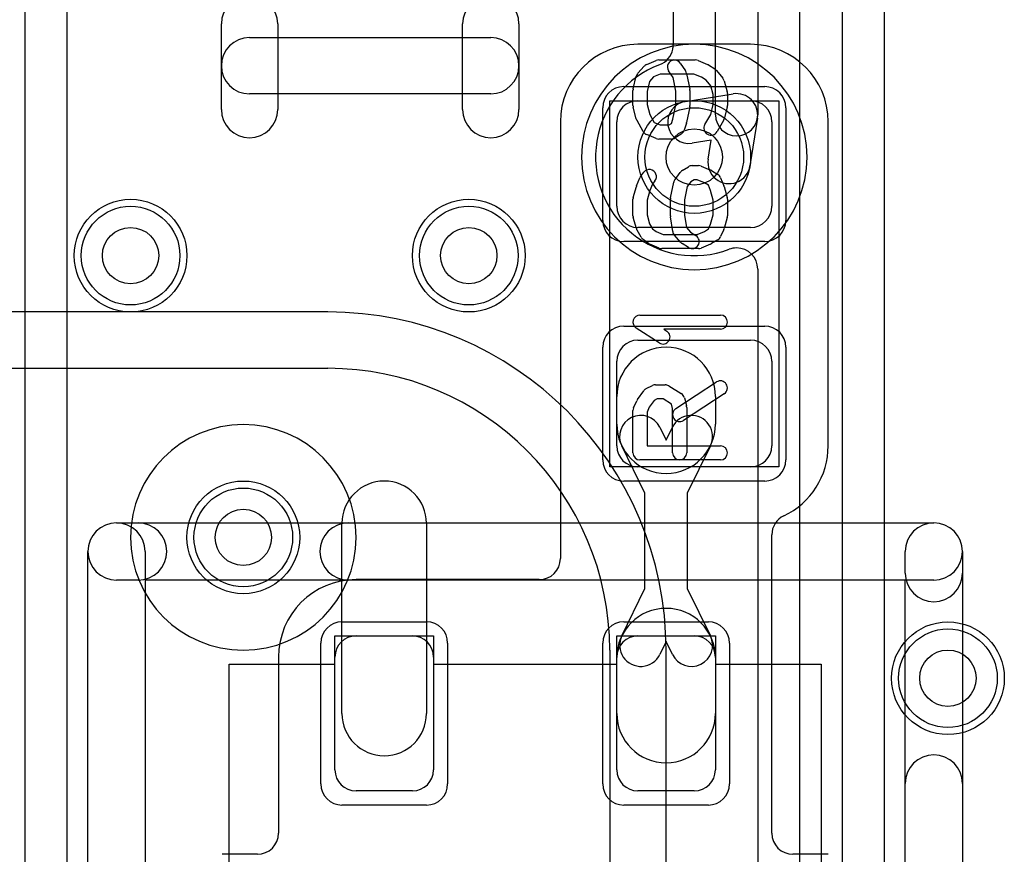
# Model space of a CAD drawing. Extents: x 0 to 20.5, y -0.5 to 20.
# Tile 16 of 20: x 14.7 to 18.2, y 5.4 to 8.3. Entities that reach past the tile are written whole.
import ezdxf

# ---------------------------------------------------------------- set-up
doc = ezdxf.new("R2010")
doc.units = 0
for name, color, linetype in [('Hole', 1, 'CONTINUOUS'), ('L1', 3, 'CONTINUOUS'), ('L2', 3, 'CONTINUOUS'), ('L3', 3, 'CONTINUOUS'), ('L4', 3, 'CONTINUOUS'), ('MetalMask-A', 176, 'CONTINUOUS'), ('PartsArea-A', 111, 'CONTINUOUS'), ('PartsSilk-A', 221, 'CONTINUOUS'), ('Resist-A', 2, 'CONTINUOUS'), ('Resist-B', 2, 'CONTINUOUS'), ('Silk-A', 140, 'CONTINUOUS')]:
    doc.layers.add(name, color=color, linetype=linetype)

msp = doc.modelspace()

# ---------------------------------------------------------------- linework, layer by layer
at = {"layer": 'Hole'}
for centre in [(17.1, 7.85), (15.1, 7.5), (16.3, 7.5), (15.5, 6.5), (18, 6)]:
    msp.add_circle(centre, 0.1, dxfattribs=at)
at = {"layer": 'L1'}
for p, q in [((17.3, 8.25004), (16.9, 8.25004)), ((16.9, 8.05), (17.3, 8.05)), ((16.62496, 7.975), (16.62496, 6.42504)), ((16.825, 7.675), (16.825, 7.975)), ((17.375, 7.975), (17.375, 7.675)), ((17.57504, 6.825), (17.57504, 7.975)), ((17.3, 7.6), (16.9, 7.6)), ((16.9, 7.2), (17.3, 7.2)), ((16.825, 6.825), (16.825, 7.125)), ((17.375, 7.125), (17.375, 6.825)), ((16.825, 6.90192), (16.825, 7)), ((17.175, 7), (17.175, 6.90192)), ((16.97755, 6.89093), (17, 6.84506)), ((17, 6.84506), (17.02245, 6.89093)), ((16.925, 6.65704), (16.84281, 6.82499)), ((17.15719, 6.82499), (17.075, 6.65704)), ((17.3, 6.75), (16.9, 6.75)), ((16.925, 6.31796), (16.925, 6.65704)), ((17.075, 6.65704), (17.075, 6.31796)), ((15.85, 5.875), (15.85, 6.55)), ((16.15, 6.55), (16.15, 5.875)), ((17.37504, 5.45004), (17.37504, 6.50874)), ((16.54996, 6.35004), (15.9, 6.35004)), ((16.84281, 6.15001), (16.925, 6.31796)), ((17.075, 6.31796), (17.15719, 6.15001)), ((15.9, 6.15), (16.1, 6.15)), ((16.9, 6.15), (17.1, 6.15)), ((17, 6.12994), (16.97755, 6.08407)), ((17.02245, 6.08407), (17, 6.12994)), ((15.62496, 6.075), (15.62496, 5.45004)), ((15.825, 5.675), (15.825, 6.075)), ((16.175, 6.075), (16.175, 5.675)), ((16.825, 5.675), (16.825, 6.075)), ((16.825, 5.875), (16.825, 6.07308)), ((17.175, 6.075), (17.175, 5.675)), ((17.175, 6.07308), (17.175, 5.875)), ((16.1, 5.6), (15.9, 5.6)), ((17.1, 5.6), (16.9, 5.6)), ((15.54996, 5.37504), (15.425, 5.37504)), ((17.575, 5.37504), (17.45004, 5.37504))]:
    msp.add_line(p, q, dxfattribs=at)
for centre in [(17.1, 7.85), (15.1, 7.5), (16.3, 7.5), (15.5, 6.5), (18, 6)]:
    msp.add_circle(centre, 0.2, dxfattribs=at)
for centre, radius, start, end in [((16.9, 7.975), 0.27504, 90, 180), ((17.3, 7.975), 0.27504, 0, 90), ((16.9, 7.975), 0.075, 90, 180), ((17.3, 7.975), 0.075, 0, 90), ((16.9, 7.675), 0.075, 180, -90), ((17.3, 7.675), 0.075, -90, 0), ((16.9, 7.125), 0.075, 90, 180), ((17.3, 7.125), 0.075, 0, 90), ((17, 7), 0.175, 0, 180), ((16.91018, 6.85796), 0.075, 26.07652, -153.924), ((17.08982, 6.85796), 0.075, -26.07652, 153.924), ((17, 6.90192), 0.175, 180, 0), ((16.9, 6.825), 0.075, 180, -90), ((17.3, 6.825), 0.075, -90, 0), ((17.29998, 6.825), 0.27506, -64.61627, 0), ((16, 6.55), 0.15, 0, 180), ((17.45004, 6.50874), 0.075, 115.38288, 180), ((16.54996, 6.42504), 0.075, -90, 0), ((15.9, 6.075), 0.27504, 90, 180), ((17, 6.07308), 0.175, 0, 180), ((15.9, 6.075), 0.075, 90, 180), ((16.1, 6.075), 0.075, 0, 90), ((16.9, 6.075), 0.075, 90, 180), ((16.91018, 6.11704), 0.075, 153.92348, -26.076), ((17.08982, 6.11704), 0.075, -153.92348, 26.076), ((17.1, 6.075), 0.075, 0, 90), ((16, 5.875), 0.15, 180, 0), ((17, 5.875), 0.175, 180, 0), ((15.9, 5.675), 0.075, 180, -90), ((16.1, 5.675), 0.075, -90, 0), ((16.9, 5.675), 0.075, 180, -90), ((17.1, 5.675), 0.075, -90, 0), ((15.54996, 5.45004), 0.075, -90, 0), ((17.45004, 5.45004), 0.075, 180, -90)]:
    msp.add_arc(centre, radius, start, end, dxfattribs=at)
at = {"layer": 'L2'}
for p, q in [((14.725, 13.65644), (14.725, 3.11421)), ((14.87504, 3.11421), (14.87504, 13.57185))]:
    msp.add_line(p, q, dxfattribs=at)
for centre in [(15.1, 7.5), (16.3, 7.5), (15.5, 6.5), (18, 6)]:
    msp.add_circle(centre, 0.2, dxfattribs=at)
for start, end in [(90, -90), (-90, 90)]:
    msp.add_arc((17.1, 7.85), 0.40004, start, end, dxfattribs=at)
at = {"layer": 'L3'}
for centre in [(15.1, 7.5), (16.3, 7.5), (15.5, 6.5), (18, 6)]:
    msp.add_circle(centre, 0.2, dxfattribs=at)
for start, end in [(90, -90), (-90, 90)]:
    msp.add_arc((17.1, 7.85), 0.40004, start, end, dxfattribs=at)
at = {"layer": 'L4'}
for p, q in [((17.02496, 10.43579), (17.02496, 8.24768)), ((17.175, 8), (17.175, 10.43578)), ((17.325, 10.43578), (17.325, 8)), ((17.475, 2.97639), (17.475, 10.43578)), ((17.625, 10.43578), (17.625, 2.97639)), ((17.77504, 2.97639), (17.77504, 10.43578)), ((17.06907, 8.0476), (17.2384, 8.0741)), ((17.3241, 7.9884), (17.2976, 7.81907)), ((17.16, 7.91), (17.09227, 7.8994)), ((17.1494, 7.84227), (17.16, 7.91)), ((17.32496, 7.45228), (17.32496, 2.97639)), ((15.8, 7.30004), (13.91421, 7.30004)), ((13.91421, 7.1), (15.8, 7.1)), ((16.8, 6.1), (16.8, 3.3)), ((17.00004, 3.3), (17.00004, 6.1))]:
    msp.add_line(p, q, dxfattribs=at)
for centre in [(17.1, 7.85), (15.1, 7.5), (16.3, 7.5), (15.5, 6.5), (18, 6)]:
    msp.add_circle(centre, 0.2, dxfattribs=at)
for centre, radius, start, end in [((16.94999, 8.24768), 0.07497, -11.30843, 0), ((16.94994, 8.24769), 0.07502, -68.20143, -11.30843), ((17.09994, 7.84997), 0.35004, 110.66333, -69.3315), ((16.94996, 8.24764), 0.07497, -69.33394, -68.20143), ((17.25, 8), 0.075, -8.89717, 98.89717), ((17.08067, 7.9735), 0.075, 98.89717, -81.10541), ((17.25, 8), 0.075, 180, 0), ((17.2235, 7.83067), 0.075, 171.10283, -8.89459), ((17.24995, 7.45232), 0.07497, 90, 110.66876), ((17.24995, 7.45228), 0.07501, 0, 90), ((15.8, 6.1), 1.20004, 0, 90), ((15.8, 6.1), 1, 0, 90), ((15.5, 6.5), 0.40004, 90, -90), ((15.5, 6.5), 0.40004, -90, 90)]:
    msp.add_arc(centre, radius, start, end, dxfattribs=at)
at = {"layer": 'MetalMask-A'}
for p, q in [((16.9, 8.05), (17.3, 8.05)), ((16.825, 7.675), (16.825, 7.975)), ((17.375, 7.975), (17.375, 7.675)), ((17.3, 7.6), (16.9, 7.6)), ((16.9, 7.2), (17.3, 7.2)), ((16.825, 6.825), (16.825, 7.125)), ((17.375, 7.125), (17.375, 6.825)), ((17.3, 6.75), (16.9, 6.75)), ((15.9, 6.15), (16.1, 6.15)), ((16.9, 6.15), (17.1, 6.15)), ((15.825, 5.675), (15.825, 6.075)), ((16.175, 6.075), (16.175, 5.675)), ((16.825, 5.675), (16.825, 6.075)), ((17.175, 6.075), (17.175, 5.675)), ((16.1, 5.6), (15.9, 5.6)), ((17.1, 5.6), (16.9, 5.6))]:
    msp.add_line(p, q, dxfattribs=at)
for centre, start, end in [((16.9, 7.975), 90, 180), ((17.3, 7.975), 0, 90), ((16.9, 7.675), 180, -90), ((17.3, 7.675), -90, 0), ((16.9, 7.125), 90, 180), ((17.3, 7.125), 0, 90), ((16.9, 6.825), 180, -90), ((17.3, 6.825), -90, 0), ((15.9, 6.075), 90, 180), ((16.1, 6.075), 0, 90), ((16.9, 6.075), 90, 180), ((17.1, 6.075), 0, 90), ((15.9, 5.675), 180, -90), ((16.1, 5.675), -90, 0), ((16.9, 5.675), 180, -90), ((17.1, 5.675), -90, 0)]:
    msp.add_arc(centre, 0.075, start, end, dxfattribs=at)
at = {"layer": 'PartsArea-A'}
for p, q in [((16.8, 6.75), (16.8, 8.05)), ((16.8, 8.05), (17.4, 8.05)), ((17.4, 8.05), (17.4, 6.75)), ((17.4, 6.75), (16.8, 6.75)), ((15.825, 6.05), (15.825, 6.15)), ((15.825, 6.15), (16.175, 6.15)), ((16.175, 6.15), (16.175, 6.05)), ((16.825, 6.05), (16.825, 6.15)), ((16.825, 6.15), (17.175, 6.15)), ((17.175, 6.15), (17.175, 6.05)), ((15.45, 5.175), (15.45, 6.05)), ((15.45, 6.05), (15.825, 6.05)), ((16.175, 6.05), (16.825, 6.05)), ((17.175, 6.05), (17.55, 6.05)), ((17.55, 6.05), (17.55, 5.175))]:
    msp.add_line(p, q, dxfattribs=at)
at = {"layer": 'PartsSilk-A'}
for p, q in [((16.93113, 8.17864), (16.96446, 8.19252)), ((16.97407, 8.19444), (17.1037, 8.19444)), ((17.05043, 8.18331), (17.06895, 8.15554)), ((17.11331, 8.19252), (17.14665, 8.17864)), ((17.15029, 8.17676), (17.17251, 8.16287)), ((16.89983, 8.14717), (16.92205, 8.17217)), ((16.97907, 8.14444), (16.95563, 8.13468)), ((17.0987, 8.14444), (16.97907, 8.14444)), ((17.02461, 8.13192), (17.00883, 8.15557)), ((17.07266, 8.14657), (17.08377, 8.09101)), ((17.12553, 8.13327), (17.0987, 8.14444)), ((17.17878, 8.15729), (17.201, 8.12951)), ((16.88316, 8.09217), (16.89427, 8.13662)), ((16.94129, 8.11854), (16.93241, 8.08303)), ((16.95563, 8.13468), (16.94129, 8.11854)), ((17.03426, 8.08363), (17.02461, 8.13192)), ((17.1424, 8.12273), (17.12553, 8.13327)), ((17.15882, 8.1022), (17.1424, 8.12273)), ((17.20552, 8.12076), (17.21663, 8.08187)), ((16.88241, 8.03333), (16.88241, 8.08611)), ((16.93241, 8.08303), (16.93241, 8.03661)), ((17.03426, 8.03581), (17.03426, 8.08363)), ((17.08426, 8.08611), (17.08426, 8.03333)), ((17.16759, 8.0715), (17.15882, 8.1022)), ((17.16759, 8.03661), (17.16759, 8.0715)), ((17.21759, 8.075), (17.21759, 8.03333)), ((16.93241, 8.03661), (16.94184, 8.00125)), ((17.02386, 7.9838), (17.03426, 8.03581)), ((17.15816, 8.00125), (17.16759, 8.03661)), ((16.89436, 7.98523), (16.88325, 8.02689)), ((16.94184, 8.00125), (16.95822, 7.97258)), ((17.08377, 8.02843), (17.07266, 7.97288)), ((17.13755, 7.96518), (17.15816, 8.00125)), ((17.21675, 8.02689), (17.20564, 7.98523)), ((16.91903, 7.94038), (16.89681, 7.97927)), ((16.95822, 7.97258), (16.97907, 7.96389)), ((17.01135, 7.96389), (17.01946, 7.96896)), ((17.01946, 7.96896), (17.02386, 7.9838)), ((17.07212, 7.97068), (17.06471, 7.94568)), ((17.20319, 7.97927), (17.18097, 7.94038)), ((16.97907, 7.96389), (17.01135, 7.96389)), ((17.05399, 7.93158), (17.03177, 7.91769)), ((16.96445, 7.91581), (16.93112, 7.9297)), ((17.01852, 7.91389), (16.97407, 7.91389)), ((16.91011, 7.78229), (16.92122, 7.79618)), ((17.03176, 7.77044), (17.05028, 7.79544)), ((17.05713, 7.80176), (17.07935, 7.81564)), ((17.09259, 7.81944), (17.11481, 7.81944)), ((17.12442, 7.81752), (17.15776, 7.80364)), ((17.1614, 7.80176), (17.18362, 7.78787)), ((16.89531, 7.74817), (16.90642, 7.77595)), ((16.96026, 7.76494), (16.95147, 7.75395)), ((17.01623, 7.7049), (17.02734, 7.76046)), ((17.08764, 7.76187), (17.07527, 7.74517)), ((17.09976, 7.76944), (17.08764, 7.76187)), ((17.10981, 7.76944), (17.09976, 7.76944)), ((17.13664, 7.75827), (17.10981, 7.76944)), ((17.15019, 7.7498), (17.13664, 7.75827)), ((17.19358, 7.77595), (17.20469, 7.74817)), ((16.88337, 7.70687), (16.89448, 7.74576)), ((16.94221, 7.73079), (16.93241, 7.6965)), ((16.95147, 7.75395), (16.94221, 7.73079)), ((17.07527, 7.74517), (17.06574, 7.69752)), ((17.15779, 7.73079), (17.15019, 7.7498)), ((17.16759, 7.6965), (17.15779, 7.73079)), ((17.20552, 7.74576), (17.21663, 7.70687)), ((16.88241, 7.64167), (16.88241, 7.7)), ((16.93241, 7.6965), (16.93241, 7.64517)), ((17.01574, 7.64167), (17.01574, 7.7)), ((17.06574, 7.69752), (17.06574, 7.64342)), ((17.16759, 7.64517), (17.16759, 7.6965)), ((17.21759, 7.7), (17.21759, 7.64167)), ((16.89448, 7.59591), (16.88337, 7.6348)), ((16.93241, 7.64517), (16.94167, 7.61275)), ((17.02339, 7.58541), (17.01598, 7.63819)), ((17.06574, 7.64342), (17.07186, 7.59985)), ((17.15792, 7.61133), (17.16759, 7.64517)), ((17.21663, 7.6348), (17.20552, 7.59591)), ((16.91182, 7.56504), (16.89701, 7.59004)), ((16.94167, 7.61275), (16.95231, 7.5948)), ((16.95231, 7.5948), (16.96435, 7.58577)), ((16.96435, 7.58577), (16.99019, 7.575)), ((17.07186, 7.59985), (17.08667, 7.58318)), ((17.08667, 7.58318), (17.10584, 7.5712)), ((17.10981, 7.575), (17.13664, 7.58618)), ((17.13664, 7.58618), (17.15063, 7.59492)), ((17.15063, 7.59492), (17.15792, 7.61133)), ((17.20433, 7.59263), (17.19322, 7.56763)), ((16.93685, 7.54389), (16.91833, 7.55778)), ((16.99019, 7.575), (17.10981, 7.575)), ((17.05168, 7.54728), (17.02946, 7.57228)), ((17.18362, 7.55658), (17.1614, 7.54269)), ((16.97558, 7.52692), (16.94224, 7.54081)), ((17.11481, 7.525), (16.98519, 7.525)), ((17.07934, 7.5288), (17.05712, 7.54269)), ((17.15776, 7.54081), (17.12442, 7.52692)), ((16.90741, 7.28889), (17.19259, 7.28889)), ((16.9753, 7.19013), (16.89382, 7.24291)), ((17.19259, 7.23889), (16.99199, 7.23889)), ((16.99199, 7.23889), (17.00248, 7.23209)), ((16.92956, 7.02792), (16.95178, 7.03903)), ((16.96296, 7.04167), (16.9963, 7.04167)), ((17.00955, 7.03787), (17.05399, 7.01009)), ((17.03447, 6.95703), (17.17891, 7.05148)), ((16.8983, 6.9897), (16.92052, 7.02026)), ((16.96886, 6.99167), (16.95737, 6.98593)), ((16.98913, 6.99167), (16.96886, 6.99167)), ((17.01913, 6.97292), (16.98913, 6.99167)), ((17.20627, 7.00964), (17.06183, 6.91519)), ((17.0649, 6.99533), (17.07231, 6.96755)), ((16.88456, 6.96015), (16.89567, 6.98515)), ((16.94029, 6.96243), (16.93241, 6.9447)), ((16.95737, 6.98593), (16.94029, 6.96243)), ((17.02315, 6.95783), (17.01913, 6.97292)), ((17.02315, 6.8), (17.02315, 6.95783)), ((17.07315, 6.96111), (17.07315, 6.8)), ((16.88241, 6.8), (16.88241, 6.95)), ((16.93241, 6.9447), (16.93241, 6.825)), ((16.93241, 6.825), (17.19259, 6.825)), ((17.19259, 6.775), (16.90741, 6.775)), ((15.05, 6.5516), (17.95, 6.5516)), ((14.9484, 3.55), (14.9484, 6.45)), ((18.0516, 6.45), (18.0516, 3.55)), ((17.8484, 6.3484), (15.1516, 6.3484)), ((15.1516, 6.3484), (15.1516, 3.55)), ((17.8484, 3.6516), (17.8484, 6.3484))]:
    msp.add_line(p, q, dxfattribs=at)
for centre, radius, start, end in [((16.94074, 8.15556), 0.025, 112.60576, 138.36931), ((16.97407, 8.16944), 0.025, 90, 112.60888), ((17.02963, 8.16944), 0.025, 33.69642, -146.30041), ((17.1037, 8.16944), 0.025, 67.39424, 90), ((17.13704, 8.15556), 0.025, 57.99462, 67.39722), ((16.91852, 8.13056), 0.025, 138.37217, 165.96679), ((17.04815, 8.14167), 0.025, 11.30544, 33.69959), ((17.15926, 8.14167), 0.025, 38.66697, 57.98998), ((17.18148, 8.11389), 0.025, 15.94854, 38.65478), ((16.90741, 8.08611), 0.025, 165.96932, 180), ((17.05926, 8.08611), 0.025, 0, 11.30795), ((17.19259, 8.075), 0.025, 0, 15.94345), ((16.90741, 8.03333), 0.025, 180, -165.06773), ((17.05926, 8.03333), 0.025, -11.30544, 0), ((17.19259, 8.03333), 0.025, -14.92551, 0), ((16.91852, 7.99167), 0.025, -165.07449, -150.25829), ((17.04815, 7.97778), 0.025, -16.49948, -11.30993), ((17.15926, 7.95278), 0.025, 150.26649, -29.74171), ((17.18148, 7.99167), 0.025, -29.73351, -14.93227), ((16.94074, 7.95278), 0.025, -150.26649, -112.62353), ((17.04074, 7.95278), 0.025, -57.99462, -16.50982), ((16.97407, 7.93889), 0.025, -112.62691, -90), ((17.01852, 7.93889), 0.025, -90, -57.98998), ((16.94074, 7.78056), 0.025, -38.66697, 141.34522), ((17.07037, 7.78056), 0.025, 121.98594, 143.47387), ((17.09259, 7.79444), 0.025, 90, 121.98594), ((17.11481, 7.79444), 0.025, 67.39424, 90), ((17.14815, 7.78056), 0.025, 57.99462, 67.39424), ((16.92963, 7.76667), 0.025, 141.33303, 158.2071), ((17.05185, 7.75556), 0.025, 143.47387, 168.69456), ((17.17037, 7.76667), 0.025, 21.7929, 57.99462), ((16.91852, 7.73889), 0.025, 158.2071, 164.05146), ((17.18148, 7.73889), 0.025, 15.94854, 21.7929), ((16.90741, 7.7), 0.025, 164.05146, 180), ((17.04074, 7.7), 0.025, 168.69456, 180), ((17.19259, 7.7), 0.025, 0, 15.94854), ((16.90741, 7.64167), 0.025, 180, -164.05146), ((17.04074, 7.64167), 0.025, 180, -171.99953), ((17.19259, 7.64167), 0.025, -15.94854, 0), ((16.91852, 7.60278), 0.025, -164.05146, -149.36248), ((17.04815, 7.58889), 0.025, -171.99953, -138.37217), ((17.18148, 7.60278), 0.025, -23.95086, -15.94854), ((16.93333, 7.57778), 0.025, -149.36248, -126.8699), ((17.07037, 7.56389), 0.025, -138.37217, -122.00538), ((17.09259, 7.55), 0.025, -122.00538, 57.98998), ((17.17037, 7.57778), 0.025, -57.99462, -23.95086), ((16.95185, 7.56389), 0.025, -126.8699, -112.60576), ((16.98519, 7.55), 0.025, -112.60576, -90), ((17.11481, 7.55), 0.025, -90, -67.39424), ((17.14815, 7.56389), 0.025, -67.39424, -57.99462), ((16.90741, 7.26389), 0.025, 90, -122.93381), ((17.19259, 7.26389), 0.025, -90, 90), ((16.98889, 7.21111), 0.025, -122.93354, 57.06619), ((16.94074, 7.00556), 0.025, 116.56505, 143.97932), ((16.96296, 7.01667), 0.025, 90, 116.56505), ((16.9963, 7.01667), 0.025, 57.99462, 90), ((17.19259, 7.03056), 0.025, -56.81854, 123.18086), ((16.91852, 6.975), 0.025, 143.98274, 156.03964), ((17.04074, 6.98889), 0.025, 14.92551, 57.98998), ((16.90741, 6.95), 0.025, 156.04915, 180), ((17.04815, 6.93611), 0.025, 123.18146, -56.81914), ((17.04815, 6.96111), 0.025, 0, 14.93527), ((17.19259, 6.8), 0.025, -90, 90), ((16.90741, 6.8), 0.025, 180, -90), ((17.04815, 6.8), 0.025, 180, 0), ((15.05, 6.45), 0.1016, 90, 180), ((17.95, 6.45), 0.1016, 0, 90)]:
    msp.add_arc(centre, radius, start, end, dxfattribs=at)
at = {"layer": 'Resist-A'}
for p, q in [((16.85, 8.1), (17.35, 8.1)), ((16.775, 7.625), (16.775, 8.025)), ((17.425, 8.025), (17.425, 7.625)), ((17.35, 7.55), (16.85, 7.55)), ((16.85, 7.25), (17.35, 7.25)), ((16.775, 6.775), (16.775, 7.175)), ((17.425, 7.175), (17.425, 6.775)), ((17.35, 6.7), (16.85, 6.7)), ((15.85, 6.2), (16.15, 6.2)), ((16.85, 6.2), (17.15, 6.2)), ((15.775, 5.625), (15.775, 6.125)), ((16.225, 6.125), (16.225, 5.625)), ((16.775, 5.625), (16.775, 6.125)), ((17.225, 6.125), (17.225, 5.625)), ((16.15, 5.55), (15.85, 5.55)), ((17.15, 5.55), (16.85, 5.55))]:
    msp.add_line(p, q, dxfattribs=at)
for centre in [(17.1, 7.85), (15.1, 7.5), (16.3, 7.5), (15.5, 6.5), (18, 6)]:
    msp.add_circle(centre, 0.175, dxfattribs=at)
for centre, start, end in [((16.85, 8.025), 90, 180), ((17.35, 8.025), 0, 90), ((16.85, 7.625), 180, -90), ((17.35, 7.625), -90, 0), ((16.85, 7.175), 90, 180), ((17.35, 7.175), 0, 90), ((16.85, 6.775), 180, -90), ((17.35, 6.775), -90, 0), ((15.85, 6.125), 90, 180), ((16.15, 6.125), 0, 90), ((16.85, 6.125), 90, 180), ((17.15, 6.125), 0, 90), ((15.85, 5.625), 180, -90), ((16.15, 5.625), -90, 0), ((16.85, 5.625), 180, -90), ((17.15, 5.625), -90, 0)]:
    msp.add_arc(centre, 0.075, start, end, dxfattribs=at)
at = {"layer": 'Resist-B'}
for centre in [(17.1, 7.85), (15.1, 7.5), (16.3, 7.5), (15.5, 6.5), (18, 6)]:
    msp.add_circle(centre, 0.175, dxfattribs=at)
at = {"layer": 'Silk-A'}
for p, q in [((15.42222, 8.01852), (15.42222, 8.32222)), ((15.62222, 8.32222), (15.62222, 8.01852)), ((16.27778, 8.01852), (16.27778, 8.32222)), ((16.47778, 8.32222), (16.47778, 8.01852)), ((15.52222, 8.27407), (16.37778, 8.27407)), ((16.37778, 8.07407), (15.52222, 8.07407)), ((15.05, 6.5516), (15.12673, 6.5516)), ((15.87327, 6.5516), (17.95, 6.5516)), ((14.9484, 3.55), (14.9484, 6.45)), ((15.1516, 6.45), (15.1516, 3.55)), ((17.8484, 6.37327), (17.8484, 6.45)), ((18.0516, 6.45), (18.0516, 6.37327)), ((15.12673, 6.3484), (15.05, 6.3484)), ((17.95, 6.3484), (15.87327, 6.3484)), ((17.8484, 3.6516), (17.8484, 5.62673)), ((18.0516, 5.62673), (18.0516, 3.55))]:
    msp.add_line(p, q, dxfattribs=at)
for centre, radius, start, end in [((15.52222, 8.32222), 0.1, 0, 180), ((16.37778, 8.32222), 0.1, 0, 180), ((15.52222, 8.17407), 0.1, 90, -90), ((16.37778, 8.17407), 0.1, -90, 90), ((15.52222, 8.01852), 0.1, 180, 0), ((16.37778, 8.01852), 0.1, 180, 0), ((15.05, 6.45), 0.1016, 0, 180), ((15.05, 6.45), 0.1016, 90, -90), ((15.12673, 6.45), 0.1016, -90, 90), ((15.87327, 6.45), 0.1016, 90, -90), ((17.95, 6.45), 0.1016, 0, 180), ((17.95, 6.45), 0.1016, -90, 90), ((17.95, 6.37327), 0.1016, 180, 0), ((17.95, 5.62673), 0.1016, 0, 180)]:
    msp.add_arc(centre, radius, start, end, dxfattribs=at)

doc.saveas('drawing.dxf')
